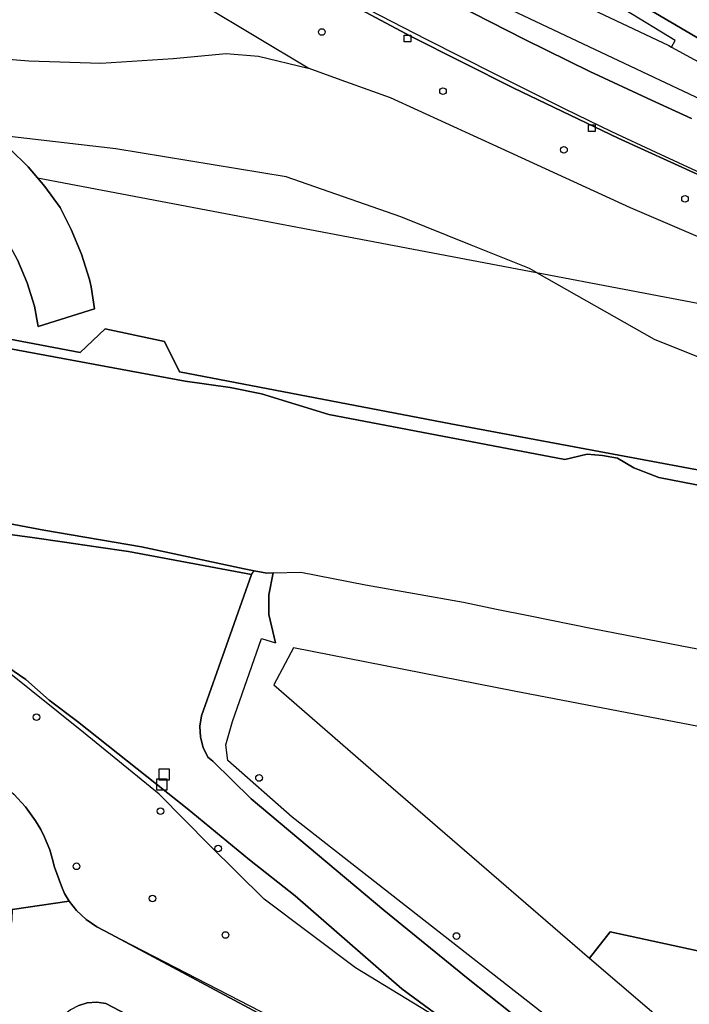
# Model space of a CAD drawing. Header units: metres. Extents: x 108000 to 109000, y 423600 to 424200.
# Tile 24 of 106: x 108099 to 108150, y 423992 to 424066. Entities that reach past the tile are written whole.
import ezdxf

# ---------------------------------------------------------------- set-up
doc = ezdxf.new("R2010")
doc.units = ezdxf.units.M
doc.header["$MEASUREMENT"] = 0
for name, color, linetype in [('Erf', 10, 'Continuous'), ('gesloten verharding', 10, 'Continuous'), ('grasland agrarisch', 10, 'Continuous'), ('grasland overig', 10, 'Continuous'), ('groenvoorziening', 10, 'Continuous'), ('Hek', 10, 'Continuous'), ('inspectie- _rioolput', 10, 'Continuous'), ('kolk', 10, 'Continuous'), ('rijbaan lokale weg', 10, 'Continuous'), ('spoorbaan', 10, 'Continuous'), ('vegetatieobject', 10, 'Continuous'), ('Wegmarkering', 10, 'Continuous')]:
    doc.layers.add(name, color=color, linetype=linetype)

# ---------------------------------------------------------------- blocks, each defined once
blk = doc.blocks.new('138_ACAD_1_FMEBLOCK84')
at = {"layer": 'grasland overig', "color": 3, "true_color": 0x00f000}
for points in [[(-150.074, 29.017), (-183.212, 35.215), (-203.661, 39.134), (-204.798, 41.416), (-209.269, 42.363), (-211.14, 40.589), (-271.231, 51.984), (-279.652, 53.636), (-284.676, 54.757), (-292.295, 56.149), (-297.352, 57.129), (-299.892, 57.649), (-304.94, 58.71), (-310.035, 59.607), (-312.636, 60.075), (-314.89, 60.486)], [(-314.89, 59.254), (-312.044, 58.716), (-292.005, 54.793), (-277.739, 52.241), (-275.732, 52.505), (-274.373, 52.325), (-273.052, 51.776), (-271.258, 50.885), (-223.234, 41.616), (-221.353, 42.188), (-219.836, 42.026), (-218.494, 41.474), (-217.91, 41.135), (-203.228, 38.426), (-199.847, 37.934), (-197.475, 37.476), (-192.396, 35.911), (-174.63, 32.516), (-172.953, 32.923), (-171.779, 32.818), (-170.645, 32.609), (-169.417, 31.899), (-167.531, 31.169), (-144.923, 26.777)]]:
    blk.add_lwpolyline(points, dxfattribs=at)

msp = doc.modelspace()

# ---------------------------------------------------------------- linework, layer by layer
at = {"layer": 'Erf', "color": 52, "true_color": 0xd2d200}
msp.add_lwpolyline([(108229.364, 423997.873), (108216.527, 424000.546), (108198.539, 424003.573), (108187.311, 424005.502), (108171.585, 424008.53), (108155.711, 424011.647), (108136.441, 424015.328), (108119.822, 424018.594), (108118.335, 424015.824), (108126.231, 424008.95), (108138.804, 423998.087), (108140.479, 423996.65), (108142.132, 423995.232), (108143.675, 423997.2), (108170.315, 423991.436)], dxfattribs=at)
at = {"layer": 'gesloten verharding', "color": 255}
for points in [[(108099.027, 424047.829), (108099.759, 424046.118), (108100.301, 424044.358), (108100.592, 424042.823), (108104.82, 424044.159), (108104.576, 424045.816), (108104.462, 424046.355), (108103.844, 424048.269), (108103.075, 424050.128), (108102.236, 424051.786), (108101.094, 424053.362), (108100.527, 424054.022), (108099.826, 424054.839), (108098.441, 424056.207)], [(108098.616, 423998.897), (108102.924, 423999.508), (108102.574, 424000.105), (108102.329, 424000.645), (108101.807, 424002.07), (108101.643, 424002.755), (108101.452, 424003.373), (108101.068, 424004.333), (108100.78, 424004.913), (108100.389, 424005.582), (108099.629, 424006.629), (108098.747, 424007.573)]]:
    msp.add_lwpolyline(points, dxfattribs=at)
at = {"layer": 'grasland agrarisch', "color": 3, "true_color": 0x00f000}
msp.add_lwpolyline([(108170.315, 423991.436), (108143.675, 423997.2), (108142.132, 423995.232), (108148.726, 423989.576)], dxfattribs=at)
at = {"layer": 'groenvoorziening', "color": 3}
for p, q in [((108120.925, 424062.291), (108113.032, 424066.997)), ((108100.527, 424054.022), (108138.129, 424046.876)), ((108138.129, 424046.876), (108171.855, 424040.465)), ((108116.656, 424024.119), (108116.847, 424024.419))]:
    msp.add_line(p, q, dxfattribs=at)
for points in [[(108163.4, 424056.855), (108144.372, 424068.061), (108127.931, 424075.637), (108118.805, 424079.84), (108117.904, 424080.267), (108115.458, 424081.513), (108103.348, 424088.668), (108101.655, 424089.759), (108058.293, 424118.805), (108053.28, 424122.078), (108051.259, 424123.408), (108051.251, 424123.395), (108051.017, 424123.02)], [(108148.31, 424063.871), (108148.569, 424064.358), (108144.799, 424066.682), (108144.72, 424066.726), (108127.722, 424075.183), (108118.593, 424079.387), (108117.683, 424079.818), (108115.217, 424081.075), (108103.085, 424088.242), (108101.38, 424089.341), (108058.016, 424118.389), (108051.017, 424123.02)], [(108050.597, 424122.347), (108066.88, 424111.248), (108100.831, 424088.505), (108102.56, 424087.391), (108109.368, 424083.369), (108111.302, 424082.226), (108114.735, 424080.198), (108117.242, 424078.921), (108118.17, 424078.481), (108120.96, 424077.196), (108135.688, 424069.863), (108148.115, 424063.977), (108148.31, 424063.871)], [(108047.567, 424117.493), (108047.307, 424117.076), (108048.111, 424116.592), (108074.931, 424100.652), (108112.978, 424077.933), (108122.902, 424072.098), (108130.791, 424067.748), (108137.259, 424064.439), (108142.152, 424062.036), (108146.795, 424059.876), (108149.8, 424058.498)], [(108152.229, 424053.395), (108144.293, 424057.017), (108136.426, 424060.784), (108128.628, 424064.694), (108121.525, 424068.511), (108113.343, 424072.995), (108103.111, 424079.026), (108086.791, 424088.853), (108081.964, 424091.776), (108080.294, 424092.7), (108079.996, 424092.578), (108079.619, 424092.4), (108078.121, 424092.62), (108077.884, 424092.658), (108077.647, 424092.696)], [(108148.31, 424063.871), (108170.22, 424051.943), (108168.515, 424051.591), (108151.908, 424059.268), (108127.84, 424070.648), (108117.68, 424076.806)], [(108097.985, 424057.185), (108093.971, 424059.058), (108089.577, 424061.178), (108085.217, 424062.751), (108082.81, 424063.827), (108086.464, 424064.281), (108091.468, 424063.516), (108099.889, 424062.822), (108105.297, 424062.667), (108110.751, 424063.002), (108114.749, 424063.394), (108117.181, 424063.173), (108120.925, 424062.291)], [(108171.855, 424040.465), (108170.289, 424041.169), (108168.285, 424041.873), (108145.215, 424051.758), (108135.48, 424056.224), (108127.125, 424060.056), (108123.767, 424061.261), (108120.925, 424062.291)], [(108000, 424060.761), (108002.254, 424060.35), (108004.855, 424059.882), (108009.95, 424058.985), (108014.998, 424057.924), (108017.538, 424057.404), (108022.595, 424056.424), (108030.214, 424055.032), (108035.238, 424053.911), (108043.659, 424052.259), (108103.75, 424040.864), (108105.621, 424042.638), (108110.092, 424041.691), (108111.229, 424039.409), (108131.678, 424035.49), (108164.816, 424029.292)], [(108096.543, 424057.605), (108097.923, 424056.664), (108098.441, 424056.207), (108099.826, 424054.839), (108100.527, 424054.022)], [(108138.129, 424046.876), (108137.592, 424047.18), (108133.202, 424048.954), (108127.921, 424051.089), (108119.272, 424054.085), (108106.431, 424056.192), (108097.985, 424057.185)], [(108100.527, 424054.022), (108101.094, 424053.362), (108102.236, 424051.786), (108103.075, 424050.128), (108103.844, 424048.269), (108104.462, 424046.355), (108104.576, 424045.816), (108104.82, 424044.159), (108100.592, 424042.823), (108100.301, 424044.358), (108099.759, 424046.118), (108099.027, 424047.829), (108098.15, 424049.471), (108097.136, 424051.032), (108096.73, 424051.584), (108095.712, 424052.745), (108094.579, 424053.794), (108093.344, 424054.721), (108092.765, 424055.091), (108090.753, 424055.88)], [(108138.129, 424046.876), (108146.989, 424041.851), (108157.849, 424037.52), (108168.905, 424032.931), (108182.253, 424027.62), (108192.048, 424025.269), (108204.888, 424022.522), (108222.866, 424018.9), (108245.299, 424014.704), (108251.06, 424013.626), (108275.349, 424008.843), (108302.389, 424003.694), (108326.877, 423998.869), (108372.999, 423990.397), (108534.805, 423959.886)], [(108116.847, 424024.419), (108116.116, 424024.552), (108108.366, 424026.203), (108101.013, 424027.475), (108091.15, 424029.332), (108078.867, 424031.642), (108069.026, 424033.473), (108056.769, 424035.818), (108042.055, 424038.581), (108017.566, 424043.233), (108012.641, 424044.229), (108000, 424046.403)], [(108078.531, 424030.808), (108078.691, 424030.778), (108097.701, 424027.255), (108100.134, 424026.908), (108102.565, 424026.562), (108104.965, 424026.22), (108107.39, 424025.869), (108116.656, 424024.119)], [(108116.656, 424024.119), (108112.892, 424013.488), (108112.774, 424012.691), (108112.816, 424011.886), (108113.016, 424011.105), (108113.366, 424010.379), (108113.737, 424010.055), (108116.621, 424007.229), (108126.632, 423998.845), (108132.976, 423993.67), (108136.155, 423991.145), (108138.875, 423988.984)], [(108139.791, 423990.137), (108119.725, 424005.843), (108114.871, 424010.114), (108114.732, 424011.295), (108115.237, 424013.044), (108117.407, 424019.311), (108118.474, 424018.994), (108117.953, 424021.126), (108117.96, 424022.607), (108118.295, 424024.255), (108117.823, 424024.242), (108116.847, 424024.419)], [(108098.145, 424016.931), (108098.074, 424016.829), (108094.29, 424011.393), (108094.195, 424011.256), (108094.288, 424011.173), (108094.042, 424010.847), (108097.858, 424008.324), (108098.747, 424007.573), (108099.629, 424006.629), (108100.389, 424005.582), (108100.78, 424004.913), (108101.068, 424004.333), (108101.452, 424003.373), (108101.643, 424002.755), (108101.807, 424002.07), (108102.329, 424000.645), (108102.574, 424000.105), (108102.924, 423999.508), (108103.469, 423998.806), (108104.187, 423998.128), (108105.005, 423997.574), (108106.046, 423997.029)], [(108132.079, 423989.874), (108131.772, 423990.125), (108127.975, 423992.907), (108119.942, 423999.909), (108116.513, 424002.634), (108111.803, 424006.499), (108103.551, 424013.047), (108101.419, 424014.666), (108099.663, 424016.216), (108098.3, 424017.154), (108098.145, 424016.931)], [(108132.079, 423989.874), (108124.487, 423994.49), (108117.621, 423999.656), (108113.498, 424003.747), (108109.688, 424007.58), (108103.994, 424012.219), (108098.145, 424016.931)], [(108106.046, 423997.029), (108143.122, 423977.921), (108148.429, 423975.426), (108145.756, 423977.823), (108146.107, 423978.32)], [(108106.046, 423997.029), (108147.886, 423974.652), (108150.65, 423974.065), (108148.895, 423975.938), (108146.107, 423978.32)], [(108107.309, 423989.847), (108107.735, 423990.72), (108105.685, 423991.818), (108105.013, 423991.908), (108104.285, 423991.852), (108103.654, 423991.667), (108103.01, 423991.321), (108102.612, 423991), (108102.223, 423990.563), (108100.96, 423988.547), (108105.174, 423986.367), (108105.309, 423986.624)]]:
    msp.add_lwpolyline(points, dxfattribs=at)
at = {"layer": 'Hek', "color": 30}
for points in [[(108000, 424060.761), (108002.254, 424060.35), (108007.374, 424059.352), (108014.998, 424057.924), (108017.538, 424057.404), (108022.595, 424056.424), (108027.697, 424055.358), (108035.238, 424053.911), (108043.659, 424052.259), (108103.75, 424040.864), (108105.621, 424042.638), (108110.092, 424041.691), (108111.229, 424039.409), (108131.678, 424035.49), (108164.816, 424029.292)], [(108000, 424046.403), (108012.641, 424044.229), (108017.566, 424043.233), (108042.055, 424038.581), (108056.769, 424035.818), (108069.026, 424033.473), (108078.867, 424031.642), (108091.15, 424029.332), (108101.013, 424027.475), (108108.366, 424026.203), (108116.116, 424024.552), (108116.847, 424024.419), (108117.823, 424024.242), (108118.295, 424024.255), (108120.386, 424024.314), (108125.241, 424023.355), (108132.636, 424022.04), (108135.108, 424021.526), (108137.517, 424021.031), (108142.363, 424020.05), (108149.857, 424018.61), (108159.694, 424016.86), (108167.007, 424015.419), (108169.384, 424014.975)], [(108118.295, 424024.255), (108117.96, 424022.607), (108117.953, 424021.126), (108118.474, 424018.994)]]:
    msp.add_lwpolyline(points, dxfattribs=at)
at = {"layer": 'inspectie- _rioolput', "color": 30}
for p, q in [((108110.477, 424009.457), (108109.677, 424009.457)), ((108109.677, 424009.457), (108109.677, 424008.657)), ((108110.477, 424008.657), (108110.477, 424009.457)), ((108110.303, 424008.71), (108109.503, 424008.71)), ((108109.503, 424008.71), (108109.503, 424007.91)), ((108109.677, 424008.657), (108110.477, 424008.657)), ((108110.303, 424007.91), (108110.303, 424008.71)), ((108109.503, 424007.91), (108110.303, 424007.91))]:
    msp.add_line(p, q, dxfattribs=at)
at = {"layer": 'kolk', "color": 30, "true_color": 0xf07a00}
for p, q in [((108128.172, 424064.259), (108128.172, 424064.759)), ((108128.172, 424064.759), (108128.672, 424064.759)), ((108128.672, 424064.759), (108128.672, 424064.259)), ((108128.672, 424064.259), (108128.172, 424064.259)), ((108142.053, 424057.52), (108142.053, 424058.02)), ((108142.053, 424058.02), (108142.553, 424058.02)), ((108142.553, 424058.02), (108142.553, 424057.52)), ((108142.553, 424057.52), (108142.053, 424057.52))]:
    msp.add_line(p, q, dxfattribs=at)
at = {"layer": 'rijbaan lokale weg', "color": 255}
for points in [[(108121.525, 424068.511), (108128.628, 424064.694), (108136.426, 424060.784), (108144.293, 424057.017), (108152.229, 424053.395)], [(108149.8, 424058.498), (108146.795, 424059.876), (108142.152, 424062.036), (108137.259, 424064.439), (108130.791, 424067.748)], [(108144.372, 424068.061), (108163.4, 424056.855)], [(108136.155, 423991.145), (108132.976, 423993.67), (108126.632, 423998.845), (108116.621, 424007.229), (108113.737, 424010.055), (108113.366, 424010.379), (108113.016, 424011.105), (108112.816, 424011.886), (108112.774, 424012.691), (108112.892, 424013.488), (108116.656, 424024.119), (108107.39, 424025.869), (108104.965, 424026.22), (108102.565, 424026.562), (108100.134, 424026.908), (108097.701, 424027.255), (108078.691, 424030.778)], [(108078.645, 424027.713), (108080.661, 424027.064), (108082.623, 424026.265), (108084.518, 424025.32), (108095.711, 424018.856), (108097.479, 424017.725), (108098.3, 424017.154), (108099.663, 424016.216), (108101.419, 424014.666), (108103.551, 424013.047), (108111.803, 424006.499), (108116.513, 424002.634), (108119.942, 423999.909), (108127.975, 423992.907), (108131.772, 423990.125), (108132.079, 423989.874), (108145.915, 423978.541), (108146.107, 423978.32), (108148.895, 423975.938), (108150.65, 423974.065)], [(108150.65, 423974.065), (108147.886, 423974.652), (108106.046, 423997.029), (108105.005, 423997.574), (108104.187, 423998.128), (108103.469, 423998.806), (108102.924, 423999.508), (108098.616, 423998.897), (108098.586, 423998.124), (108098.408, 423996.848), (108098.153, 423995.848), (108097.763, 423994.794), (108096.506, 423992.182), (108096.383, 423992.284), (108095.793, 423991.174)], [(108103.654, 423991.667), (108104.285, 423991.852), (108105.013, 423991.908), (108105.685, 423991.818), (108107.735, 423990.72)]]:
    msp.add_lwpolyline(points, dxfattribs=at)
at = {"layer": 'spoorbaan', "color": 255}
for points in [[(108169.967, 424027.052), (108147.359, 424031.444), (108145.473, 424032.174), (108144.245, 424032.884), (108143.111, 424033.093), (108141.937, 424033.198), (108140.26, 424032.791), (108122.494, 424036.186), (108117.415, 424037.751), (108115.043, 424038.209), (108111.662, 424038.701), (108096.98, 424041.41), (108096.396, 424041.749), (108095.054, 424042.301), (108093.537, 424042.463), (108091.656, 424041.891), (108043.632, 424051.16), (108041.838, 424052.051), (108040.517, 424052.6), (108039.158, 424052.78), (108037.151, 424052.516), (108022.885, 424055.068), (108002.846, 424058.991), (108000, 424059.529)], [(108000, 424046.403), (108012.641, 424044.229), (108017.566, 424043.233), (108042.055, 424038.581), (108056.769, 424035.818), (108069.026, 424033.473), (108078.867, 424031.642), (108091.15, 424029.332), (108101.013, 424027.475), (108108.366, 424026.203), (108116.116, 424024.552), (108116.847, 424024.419), (108117.823, 424024.242), (108118.295, 424024.255), (108120.386, 424024.314), (108125.241, 424023.355), (108132.636, 424022.04), (108135.108, 424021.526), (108137.517, 424021.031), (108142.363, 424020.05), (108149.857, 424018.61)]]:
    msp.add_lwpolyline(points, dxfattribs=at)
at = {"layer": 'vegetatieobject', "color": 3}
for centre in [(108121.951, 424065.007), (108131.086, 424060.556), (108140.201, 424056.12), (108149.322, 424052.431), (108100.449, 424013.375), (108117.224, 424008.799), (108109.802, 424006.291), (108114.14, 424003.484), (108103.473, 424002.144), (108109.194, 423999.715), (108114.698, 423996.969), (108132.101, 423996.89)]:
    msp.add_circle(centre, 0.25, dxfattribs=at)
at = {"layer": 'Wegmarkering', "color": 255}
msp.add_lwpolyline([(108150.511, 424054.381), (108147.155, 424055.917), (108143.817, 424057.489), (108140.299, 424059.194), (108135.068, 424061.801), (108129.855, 424064.444), (108122.96, 424068.009), (108119.946, 424069.639), (108116.95, 424071.305), (108112.591, 424073.811), (108080.392, 424092.74)], dxfattribs=at)

# ---------------------------------------------------------------- block references
at = {"layer": 'grasland overig', "color": 3, "true_color": 0x00f000}
msp.add_blockref('138_ACAD_1_FMEBLOCK84', (108314.89, 424000.275), dxfattribs=at)

doc.saveas('drawing.dxf')
